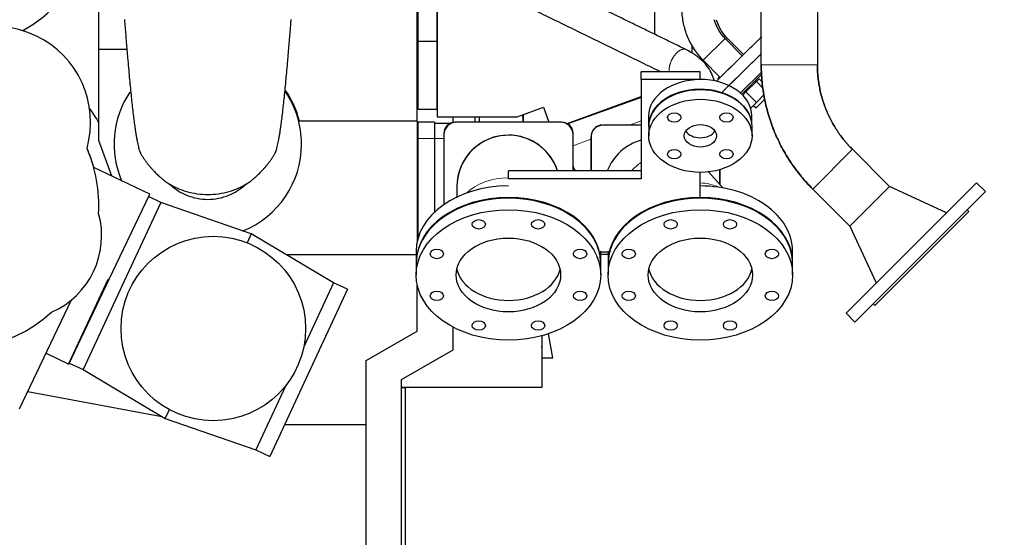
# Model space of a CAD drawing. Header units: inches. Extents: x 0 to 23760, y -13 to 16800.
# Tile 153 of 217: x 11824 to 13158, y 11570 to 12272. Entities that reach past the tile are written whole.
import ezdxf

# ---------------------------------------------------------------- set-up
doc = ezdxf.new("R2010")
doc.units = ezdxf.units.IN
doc.layers.add('254', color=7, linetype='Continuous', true_color=0xffffff)
doc.styles.add('latin_extended', font='simplex.shx')
doc.dimstyles.get("Standard").update_dxf_attribs({"dimtxt": 0.18, "dimasz": 0.18, "dimexe": 0.18, "dimexo": 0.0625, "dimgap": 0.09, "dimtad": 0, "dimtih": 1, "dimtoh": 1, "dimdec": 4, "dimzin": 0, "dimdsep": 46, "dimtxsty": 'Standard', "dimcen": 0.09, "dimadec": 0, "dimazin": 0, "dimtfac": 1, "dimtdec": 4, "dimtofl": 0, "dimtmove": 0, "dimatfit": 3, "dimfxl": 1, "dimtolj": 1, "dimtzin": 0, "dimarcsym": 0})

# ---------------------------------------------------------------- blocks, each defined once
blk = doc.blocks.new('_U16')
at = {"layer": '254', "color": 3, "linetype": 'Continuous', "lineweight": 13, "transparency": 16777216}
for p, q in [((12317.4, 14888.6), (13727.5, 14888.6)), ((13687.5, 11088.4), (13687.5, 14748.6)), ((12171.3, 10948.4), (13727.5, 10948.4))]:
    blk.add_line(p, q, dxfattribs=at)
at = {"layer": '254', "color": 3, "transparency": 16777216}
for points in [[(13710.9, 14748.6), (13664.2, 14748.6), (13687.5, 14888.6)], [(13664.2, 11088.4), (13710.9, 11088.4), (13687.5, 10948.4)]]:
    blk.add_solid(points, dxfattribs=at)
at = {"layer": 'Defpoints', "color": 0, "transparency": 16777216}
for p in [(12277.4, 14888.6), (13687.5, 14888.6), (12131.3, 10948.4)]:
    blk.add_point(p, dxfattribs=at)
at = {"layer": '254', "color": 2, "lineweight": 13, "transparency": 16777216, "insert": (13477.5, 12671.8), "char_height": 140, "attachment_point": 1, "rotation": 90, "style": 'latin_extended'}
blk.add_mtext('\\A1;3940', dxfattribs=at)

msp = doc.modelspace()

# ---------------------------------------------------------------- linework, layer by layer
at = {"layer": '254', "color": 2, "linetype": 'Continuous', "lineweight": 25}
for p, q in [((12363.029, 12134.353), (12363.029, 12362.722)), ((12364.029, 12242.353), (12364.029, 12362.135)), ((12389.979, 12242.353), (12389.979, 12349.104)), ((12390.029, 12349.083), (12390.029, 12140.353)), ((11931.529, 12231.353), (11931.529, 12320.979)), ((12685.029, 12251.858), (12685.029, 12291.355)), ((12829.813, 12248.959), (12768.305, 12188.425)), ((12829.517, 12248.667), (12803.281, 12222.847)), ((12821.062, 12240.347), (12829.721, 12249.005)), ((12364.029, 12150.353), (12364.029, 12242.353)), ((12389.979, 12242.353), (12364.029, 12242.353)), ((12389.979, 12150.353), (12389.979, 12242.353)), ((12734.93, 12237.617), (12734.94, 12227.003)), ((12803.284, 12222.85), (12780.092, 12246.415)), ((12805.019, 12224.558), (12782.828, 12246.749)), ((11931.529, 12108.143), (11931.529, 12231.353)), ((11969.499, 12231.353), (11931.529, 12231.353)), ((12803.284, 12222.85), (12773.349, 12193.389)), ((12829.472, 12226.174), (12774.876, 12172.443)), ((12829.432, 12226.135), (12785.198, 12182.601)), ((12750.157, 12216.954), (12773.349, 12193.389)), ((12752.954, 12212.174), (12752.952, 12214.118)), ((12666.335, 12190.647), (12666.335, 12201.254)), ((12746.335, 12201.254), (12666.335, 12201.254)), ((12746.335, 12190.93), (12746.335, 12201.254)), ((12772.323, 12194.432), (12770.072, 12192.18)), ((12829.461, 12200.908), (12800.704, 12172.607)), ((12829.809, 12198.182), (12802.556, 12170.928)), ((12746.335, 12190.647), (12666.335, 12190.647)), ((12666.335, 12190.647), (12666.335, 12056.297)), ((12773.347, 12193.387), (12768.305, 12188.425)), ((12770.072, 12192.18), (12771.088, 12191.164)), ((12808.35, 12173.871), (12822.546, 12188.067)), ((12822.76, 12188.282), (12821.335, 12189.707)), ((12822.546, 12188.067), (12826.35, 12191.871)), ((12822.546, 12188.067), (12831.814, 12178.799)), ((12826.35, 12191.871), (12830.899, 12187.322)), ((12566.038, 12131.19), (12666.334, 12167.695)), ((12665.073, 12166.152), (12665.866, 12167.525)), ((12803.986, 12169.507), (12808.35, 12173.871)), ((12808.35, 12173.871), (12822.492, 12159.729)), ((12822.492, 12159.729), (12832.753, 12169.99)), ((12666.332, 12166.608), (12567.174, 12130.517)), ((12628.012, 12152.66), (12628.806, 12154.036)), ((12633.147, 12155.615), (12634.301, 12154.949)), ((12643.143, 12158.168), (12643.938, 12159.544)), ((12814.731, 12151.968), (12822.492, 12159.729)), ((12818.518, 12155.755), (12822.053, 12152.219)), ((12833.908, 12164.074), (12822.053, 12152.219)), ((12389.979, 12150.353), (12364.029, 12150.353)), ((12498.201, 12140.353), (12533.792, 12153.307)), ((12506.55, 12143.396), (12506.542, 12132.953)), ((12533.792, 12153.307), (12541.2, 12132.953)), ((12676.335, 12141.15), (12676.335, 12127.998)), ((12816.335, 12130.841), (12816.335, 12141.433)), ((12363.029, 12134.353), (12203.319, 12134.353)), ((12363.029, 12134.353), (12363.029, 11971.978)), ((12386.479, 12132.953), (12363.529, 12132.953)), ((12363.529, 12132.953), (12363.529, 12110.953)), ((12386.479, 12132.953), (12386.479, 12110.953)), ((12406.497, 12130.953), (12386.479, 12130.953)), ((12390.029, 12140.353), (12498.201, 12140.353)), ((12411.529, 12132.758), (12411.529, 12140.36)), ((12411.529, 12132.751), (12411.529, 12140.353)), ((12558.979, 12132.953), (12413.979, 12132.953)), ((12556.975, 12132.853), (12415.975, 12132.853)), ((12441.529, 12132.952), (12441.529, 12140.353)), ((12446.772, 12140.351), (12446.772, 12132.952)), ((12666.336, 12128.953), (12615.025, 12128.953)), ((12398.975, 12115.853), (12398.975, 12021.205)), ((12398.979, 12117.953), (12398.979, 12116.238)), ((12573.975, 12066.902), (12573.975, 12115.853)), ((12573.979, 12066.902), (12573.979, 12117.953)), ((12598.529, 12113.953), (12598.529, 12066.903)), ((12676.525, 12127.191), (12676.525, 12114.463)), ((12816.525, 12114.463), (12816.525, 12127.191)), ((11949.12, 12059.813), (11931.529, 12108.143)), ((12363.529, 12110.953), (12363.529, 11979.953)), ((12386.479, 12110.953), (12386.479, 12011.119)), ((12598.025, 12111.953), (12598.025, 12066.901)), ((12952.504, 12096.171), (13002.715, 12045.96)), ((12000.399, 12035.354), (11924.587, 12071.514)), ((12666.335, 12066.904), (12486.335, 12066.904)), ((12486.335, 12056.297), (12486.335, 12066.904)), ((12746.335, 12029.854), (12746.335, 12064.965)), ((12777.404, 12043.722), (12757.736, 12065.604)), ((12773.025, 12048.594), (12773.025, 12068.649)), ((12773.529, 12048.033), (12773.529, 12068.795)), ((12666.335, 12056.297), (12486.335, 12056.297)), ((13120.775, 12050.884), (12943.999, 11874.107)), ((13132.796, 12038.863), (13120.775, 12050.884)), ((11945.509, 11920.274), (12000.399, 12035.354)), ((12416.625, 12045.597), (12416.625, 12045.35)), ((12948.922, 11992.168), (12898.712, 12042.378)), ((13002.715, 12045.96), (12948.922, 11992.168)), ((13132.796, 12038.863), (12956.019, 11862.086)), ((13079.846, 12009.955), (13002.689, 12045.934)), ((12015.543, 12024.218), (11962.806, 11910.887)), ((12015.543, 12024.218), (11998.804, 12032.008)), ((12137.985, 11981.58), (12015.543, 12024.218)), ((13110.169, 12011.993), (12982.89, 11884.714)), ((13110.169, 12011.993), (13108.047, 12014.114)), ((12137.985, 11981.58), (12132.406, 11969.59)), ((12249.458, 11915.369), (12137.985, 11981.58)), ((12948.948, 11992.194), (12984.928, 11915.036)), ((12363.529, 11979.953), (12363.529, 11974.04)), ((12361.475, 11958.081), (12361.475, 11942.525)), ((12611.475, 11942.525), (12611.475, 11958.081)), ((12611.475, 11957.302), (12621.48, 11957.302)), ((12613.529, 11953.953), (12615.027, 11953.953)), ((12615.025, 11953.953), (12621.482, 11953.953)), ((12621.48, 11958.081), (12621.48, 11942.525)), ((12871.48, 11942.525), (12871.48, 11958.081)), ((12361.472, 11953.225), (12185.723, 11953.225)), ((12361.475, 11941.464), (12361.475, 11925.908)), ((12611.475, 11925.908), (12611.475, 11941.464)), ((12621.48, 11941.464), (12621.48, 11925.908)), ((12871.48, 11925.908), (12871.48, 11941.464)), ((12871.48, 11941.455), (12871.48, 11941.464)), ((11890.619, 11805.194), (11945.509, 11920.274)), ((11943.767, 11919.747), (11891.03, 11806.417)), ((12249.458, 11915.369), (12209.117, 11828.679)), ((12268.497, 11906.509), (12249.458, 11915.369)), ((11962.806, 11910.887), (11910.07, 11797.557)), ((12268.497, 11906.509), (12215.258, 11792.099)), ((12363.029, 11849.619), (12363.029, 11912.011)), ((11823.952, 11744.481), (11894.31, 11891.99)), ((12943.999, 11874.107), (12956.019, 11862.086)), ((12980.768, 11886.835), (12982.89, 11884.714)), ((12293.529, 11809.905), (12363.029, 11849.619)), ((12411.529, 11824.353), (12411.529, 11855.178)), ((12531.525, 11843.46), (12531.525, 11773.353)), ((12546.534, 11813.353), (12540.728, 11846.28)), ((12341.529, 11784.353), (12411.529, 11824.353)), ((12531.524, 11825.353), (12532.232, 11825.353)), ((12532.232, 11825.353), (12531.525, 11829.367)), ((11859.899, 11819.847), (11890.619, 11805.194)), ((12293.529, 11723.353), (12293.529, 11809.905)), ((12531.525, 11813.353), (12546.534, 11813.353)), ((11891.171, 11806.351), (11910.07, 11797.557)), ((11910.07, 11797.557), (12021.542, 11731.346)), ((12215.258, 11792.099), (12163.023, 11679.848)), ((12341.529, 11521.353), (12341.529, 11784.353)), ((11835.061, 11767.763), (12017.036, 11734.022)), ((12184.324, 11775.398), (12143.984, 11688.708)), ((12341.516, 11773.353), (12346.529, 11773.353)), ((12531.525, 11773.353), (12341.526, 11773.353)), ((12346.529, 11773.353), (12346.529, 11513.153)), ((12021.542, 11731.346), (12027.121, 11743.335)), ((12021.542, 11731.346), (12143.984, 11688.708)), ((12183.271, 11723.353), (12293.529, 11723.353)), ((12293.529, 11547.309), (12293.529, 11723.353)), ((12143.984, 11688.708), (12163.023, 11679.848))]:
    msp.add_line(p, q, dxfattribs=at)
at = {"layer": '254', "color": 110, "linetype": 'Continuous', "lineweight": 13}
for p, q in [((12780.092, 12246.415), (12750.158, 12216.954)), ((12781.283, 12245.204), (12782.625, 12246.546)), ((12782.625, 12246.546), (12782.828, 12246.749)), ((12905.066, 12210.696), (12828.992, 12210.696)), ((12746.335, 12190.647), (12746.335, 12190.93)), ((12666.334, 12134.683), (12650.59, 12128.953)), ((12386.479, 12110.953), (12363.529, 12110.953)), ((12386.479, 12110.953), (12398.976, 12110.953)), ((12598.021, 12109.819), (12573.978, 12101.068)), ((12952.504, 12096.171), (12898.712, 12042.378)), ((12365.363, 11979.953), (12363.529, 11979.953))]:
    msp.add_line(p, q, dxfattribs=at)
at = {"layer": '254', "color": 2, "linetype": 'Continuous', "lineweight": 25}
msp.add_circle((12086.563, 11853.299), 125, dxfattribs=at)
for centre, radius, start, end in [((11736.529, 12423.353), 190, 298.929375, 337.77), ((11790.343, 12132.775), 130, 344.243102, 144.756907), ((12824.547, 12288.468), 59, 196.358891, 224.999985), ((12079.129, 12103.353), 127, 146.3175, 203.101875), ((12079.129, 12103.353), 128, 14.015684, 34.86863), ((12079.129, 12103.353), 127, 0, 33.868125), ((11736.529, 12019.952), 225.053, 29.9475, 35.848125), ((12376.529, 12129.353), 130, 1.586218, 6.077675), ((12415.975, 12115.853), 17, 90, 180), ((12413.979, 12117.953), 15, 90, 180), ((12556.975, 12115.853), 17, 0, 90), ((12558.979, 12117.953), 15, 0, 90), ((12615.025, 12111.953), 17, 90, 180), ((12613.529, 12113.953), 15, 90, 166.346719), ((12079.129, 12103.353), 127, 291.9375, 0), ((12685.525, 12041.453), 69.85, 105.948751, 158.632501), ((11736.529, 12019.952), 195, 356.791934, 23.424655), ((11736.529, 12019.952), 195.002, 15.328125, 23.4225), ((11736.529, 12019.952), 195, 176.369043, 312.208075), ((11822.275, 11979.054), 113, 293.611524, 15.388484), ((12615.025, 11970.953), 17, 257.945625, 270), ((12613.529, 11968.953), 15, 262.127812, 270)]:
    msp.add_arc(centre, radius, start, end, dxfattribs=at)
for centre, major_axis, ratio, start_param, end_param in [((12746.335, 12141.15), (70, 0), 0.70710678, 1.57079633, 3.14159265), ((12746.335, 12141.433), (70, 0), 0.70710678, 0, 1.57079633), ((12746.335, 12127.998), (70, 0), 0.70710678, 0.15727598, 3.21532191), ((12746.525, 12127.191), (70, 0), 0.70710678, 1.57079633, 3.14159265), ((12746.525, 12127.191), (70, 0), 0.70710678, 0, 1.57079633), ((12486.475, 12045.35), (-69.85, 0), 0.99997193, 3.45526105, 6.28318531), ((12486.475, 12045.597), (0, 69.852), 0.99997193, 0, 1.57079633), ((12486.475, 12045.597), (0, 69.852), 0.99997193, 5.02232673, 6.28318531), ((12746.525, 12127.191), (21.75, 0), 0.70710678, 3.56826021, 5.85651775), ((12486.475, 11958.081), (125, 0), 0.70710678, 1.57187625, 3.14149448), ((12486.475, 11941.464), (125, 0), 0.70710678, 0.78539816, 3.14159265), ((12746.48, 11941.464), (125, 0), 0.70710678, 0.78539816, 3.14169083), ((12746.48, 11958.081), (125, 0), 0.70710678, 0, 1.57187625), ((12486.475, 11942.525), (125, 0), 0.70710678, 0, 3.14149448), ((12746.48, 11942.525), (125, 0), 0.70710678, 0, 3.14149448), ((12486.475, 11941.464), (125, 0), 0.70710678, 0, 0.78539816), ((12746.48, 11941.464), (125, 0), 0.70710678, 0, 0.78539816), ((12486.475, 11941.464), (70.75, 0), 0.70710678, 3.29778871, 6.12698925), ((12746.48, 11941.464), (70.75, 0), 0.70710678, 3.29778871, 6.12698925)]:
    msp.add_ellipse(centre, major_axis=major_axis, ratio=ratio, start_param=start_param, end_param=end_param, dxfattribs=at)
for centre, major_axis in [((12746.525, 12114.463), (70, 0)), ((12711.17, 12139.463), (9, 0)), ((12781.881, 12139.463), (9, 0)), ((12746.525, 12114.463), (21.75, 0)), ((12711.17, 12089.463), (9, 0)), ((12781.881, 12089.463), (9, 0)), ((12486.475, 11925.908), (125, 0)), ((12746.48, 11925.908), (125, 0)), ((12446.293, 11994.502), (9, 0)), ((12526.657, 11994.502), (9, 0)), ((12706.298, 11994.502), (9, 0)), ((12786.662, 11994.502), (9, 0)), ((12486.475, 11925.908), (70.75, 0)), ((12746.48, 11925.908), (70.75, 0)), ((12389.467, 11954.321), (9, 0)), ((12583.482, 11954.321), (9, 0)), ((12649.473, 11954.321), (9, 0)), ((12843.487, 11954.321), (9, 0)), ((12389.467, 11897.495), (9, 0)), ((12583.482, 11897.495), (9, 0)), ((12649.473, 11897.495), (9, 0)), ((12843.487, 11897.495), (9, 0)), ((12446.293, 11857.313), (9, 0)), ((12526.657, 11857.313), (9, 0)), ((12706.298, 11857.313), (9, 0)), ((12786.662, 11857.313), (9, 0))]:
    msp.add_ellipse(centre, major_axis=major_axis, ratio=0.70710678, dxfattribs=at)
at = {"layer": '254', "color": 110, "linetype": 'Continuous', "lineweight": 13}
for centre, major_axis, ratio, start_param, end_param in [((12697.966, 12027.611), (-51.949, -46.694), 0.85345156, 4.56232884, 4.81561974), ((12486.475, 12008.156), (-69.85, 0), 0.70710678, 4.71435248, 5.6652733), ((12735.181, 11986.208), (-51.949, -46.694), 0.85345156, 3.46866189, 3.88688641)]:
    msp.add_ellipse(centre, major_axis=major_axis, ratio=ratio, start_param=start_param, end_param=end_param, dxfattribs=at)
at = {"layer": '254', "color": 2, "linetype": 'Continuous', "lineweight": 25}
for points, knots in [([(12726.972, 12231.387), (12721.696, 12233.961), (12711.167, 12239.098), (12695.385, 12246.8), (12679.626, 12254.49), (12663.866, 12262.181), (12648.107, 12269.871), (12612.836, 12287.083), (12551.3, 12317.113), (12490.889, 12346.594), (12451.115, 12366.003), (12438.733, 12372.045), (12426.35, 12378.088), (12413.968, 12384.131), (12401.592, 12390.17), (12393.343, 12394.195), (12389.222, 12396.207)], [0, 0, 0, 0, 0.04685938, 0.09351982, 0.14017968, 0.18683959, 0.2334995, 0.2801594, 0.50012751, 0.78008692, 0.81674828, 0.85340963, 0.89007098, 0.92673233, 0.96339371, 1, 1, 1, 1]), ([(12370.792, 12358.466), (12378.826, 12354.546), (12394.899, 12346.702), (12419.012, 12334.935), (12443.13, 12323.165), (12467.249, 12311.396), (12491.367, 12299.626), (12515.486, 12287.856), (12540.944, 12275.433), (12567.742, 12262.355), (12595.88, 12248.624), (12624.019, 12234.892), (12652.157, 12221.161), (12675.134, 12209.948), (12688.731, 12203.313), (12692.949, 12201.255)], [0, 0, 0, 0, 0.07481112, 0.14967679, 0.22454246, 0.29940813, 0.3742738, 0.44913947, 0.52400515, 0.61134843, 0.69869171, 0.786035, 0.87337827, 0.96072158, 1, 1, 1, 1]), ([(12721.146, 12288.606), (12721.119, 12285.047), (12721.543, 12275.512), (12724.455, 12260.091), (12730.947, 12243.144), (12739.75, 12228.63), (12746.763, 12220.409), (12750.157, 12216.954)], [0, 0, 0, 0, 0.13406376, 0.36194844, 0.59003191, 0.81811591, 1, 1, 1, 1]), ([(12780.092, 12246.415), (12778.634, 12247.898), (12774.223, 12252.877), (12768.97, 12261.333), (12766.236, 12268.686), (12765.367, 12271.757)], [0, 0, 0, 0, 0.20998037, 0.67653663, 1, 1, 1, 1]), ([(12765.625, 12188.788), (12765.182, 12190.444), (12763.669, 12195.213), (12759.87, 12203.278), (12752.444, 12213.529), (12743.334, 12221.654), (12734.168, 12227.629), (12729.477, 12230.166), (12726.972, 12231.387)], [0, 0, 0, 0, 0.08987883, 0.26331215, 0.47050301, 0.74644945, 0.8692936, 1, 1, 1, 1]), ([(12828.992, 12210.696), (12828.992, 12208.739), (12829.016, 12206.779), (12829.071, 12204.571), (12829.077, 12204.325), (12829.091, 12203.834), (12829.113, 12203.098), (12829.171, 12201.383), (12829.235, 12199.915), (12829.476, 12195.028), (12829.765, 12191.136), (12830.532, 12183.389), (12831.009, 12179.533), (12832.15, 12171.858), (12833.477, 12164.218), (12835.177, 12156.649), (12837.063, 12149.115), (12838.1, 12145.366), (12840.362, 12137.904), (12841.587, 12134.192), (12843.074, 12130.035), (12843.241, 12129.574), (12843.494, 12128.882), (12843.578, 12128.652), (12843.748, 12128.191), (12844.174, 12127.04), (12845.303, 12124.061), (12846.393, 12121.338), (12848.636, 12115.928), (12850.215, 12112.369), (12853.539, 12105.347), (12855.283, 12101.883), (12858.937, 12095.049), (12862.755, 12088.31), (12866.9, 12081.758), (12871.211, 12075.3), (12873.449, 12072.119), (12878.093, 12065.852), (12880.498, 12062.767), (12883.144, 12059.54), (12883.301, 12059.351), (12883.613, 12058.972), (12884.083, 12058.405), (12885.184, 12057.088), (12887.407, 12054.478), (12889.349, 12052.282), (12893.28, 12047.945), (12895.964, 12045.126), (12898.712, 12042.378)], [0, 0, 0, 0, 0.03125, 0.03125, 0.03515625, 0.03515625, 0.0390625, 0.046875, 0.0625, 0.0625, 0.125, 0.125, 0.1875, 0.1875, 0.25, 0.3125, 0.3125, 0.375, 0.375, 0.4375, 0.4375, 0.4453125, 0.4453125, 0.44921875, 0.44921875, 0.453125, 0.46875, 0.5, 0.5, 0.5625, 0.5625, 0.625, 0.625, 0.6875, 0.75, 0.75, 0.8125, 0.8125, 0.875, 0.875, 0.87890625, 0.87890625, 0.8828125, 0.890625, 0.90625, 0.9375, 0.9375, 1, 1, 1, 1]), ([(12898.712, 12042.378), (12895.967, 12045.123), (12893.284, 12047.94), (12889.355, 12052.274), (12888.061, 12053.738), (12886.144, 12055.96), (12885.192, 12057.078), (12884.091, 12058.394), (12883.622, 12058.961), (12883.309, 12059.34), (12883.153, 12059.529), (12880.507, 12062.755), (12878.102, 12065.84), (12873.458, 12072.106), (12871.22, 12075.288), (12866.907, 12081.747), (12862.759, 12088.301), (12858.939, 12095.046), (12855.282, 12101.886), (12853.535, 12105.353), (12850.208, 12112.384), (12848.627, 12115.947), (12846.381, 12121.366), (12845.654, 12123.184), (12844.859, 12125.243), (12844.771, 12125.472), (12844.596, 12125.931), (12844.509, 12126.16), (12844.248, 12126.849), (12843.731, 12128.227), (12843.228, 12129.607), (12841.579, 12134.216), (12840.356, 12137.922), (12838.098, 12145.373), (12837.063, 12149.117), (12835.178, 12156.643), (12833.479, 12164.208), (12832.152, 12171.847), (12831.01, 12179.525), (12830.532, 12183.383), (12829.765, 12191.136), (12829.476, 12195.032), (12829.258, 12199.437), (12829.224, 12200.172), (12829.194, 12200.907), (12829.174, 12201.398), (12829.164, 12201.643), (12829.119, 12202.869), (12829.028, 12205.81), (12828.992, 12208.743), (12828.992, 12210.696)], [0, 0, 0, 0, 0.0625, 0.0625, 0.09375, 0.09375, 0.109375, 0.1171875, 0.12109375, 0.12109375, 0.125, 0.125, 0.1875, 0.1875, 0.25, 0.25, 0.3125, 0.375, 0.375, 0.4375, 0.4375, 0.5, 0.5, 0.53125, 0.53125, 0.53515625, 0.53515625, 0.5390625, 0.5390625, 0.546875, 0.5625, 0.5625, 0.625, 0.625, 0.6875, 0.6875, 0.75, 0.8125, 0.8125, 0.875, 0.875, 0.9375, 0.9375, 0.9453125, 0.94921875, 0.94921875, 0.953125, 0.953125, 0.96875, 1, 1, 1, 1]), ([(12952.504, 12096.171), (12950.629, 12098.046), (12948.795, 12099.972), (12946.778, 12102.198), (12946.555, 12102.446), (12946.109, 12102.944), (12945.887, 12103.194), (12945.223, 12103.944), (12943.907, 12105.453), (12942.623, 12106.981), (12940.095, 12110.063), (12938.467, 12112.153), (12935.319, 12116.402), (12932.281, 12120.719), (12928.052, 12127.4), (12925.451, 12131.99), (12922.959, 12136.649), (12921.769, 12139.013), (12919.498, 12143.81), (12918.419, 12146.243), (12917.268, 12149.021), (12917.141, 12149.33), (12916.889, 12149.949), (12916.515, 12150.878), (12915.662, 12153.049), (12914.967, 12154.919), (12913.626, 12158.67), (12912.797, 12161.184), (12911.264, 12166.242), (12909.857, 12171.329), (12908.123, 12179.043), (12907.219, 12184.243), (12906.441, 12189.471), (12906.115, 12192.099), (12905.723, 12196.063), (12905.608, 12197.388), (12905.46, 12199.381), (12905.393, 12200.379), (12905.334, 12201.378), (12905.297, 12202.045), (12905.279, 12202.379), (12905.131, 12205.382), (12905.066, 12208.043), (12905.066, 12210.696)], [0, 0, 0, 0, 0.0625, 0.0625, 0.0703125, 0.0703125, 0.078125, 0.078125, 0.09375, 0.125, 0.125, 0.1875, 0.1875, 0.25, 0.3125, 0.375, 0.375, 0.4375, 0.4375, 0.5, 0.5, 0.5078125, 0.5078125, 0.515625, 0.53125, 0.5625, 0.5625, 0.625, 0.625, 0.6875, 0.75, 0.8125, 0.8125, 0.875, 0.875, 0.90625, 0.90625, 0.921875, 0.9296875, 0.9296875, 0.9375, 0.9375, 1, 1, 1, 1]), ([(12905.066, 12210.696), (12905.066, 12208.043), (12905.131, 12205.382), (12905.279, 12202.379), (12905.297, 12202.045), (12905.334, 12201.378), (12905.393, 12200.379), (12905.46, 12199.381), (12905.608, 12197.388), (12905.723, 12196.063), (12906.115, 12192.099), (12906.441, 12189.471), (12907.219, 12184.243), (12908.123, 12179.043), (12909.857, 12171.329), (12911.264, 12166.242), (12912.797, 12161.184), (12913.626, 12158.67), (12914.967, 12154.919), (12915.662, 12153.049), (12916.515, 12150.878), (12916.889, 12149.949), (12917.141, 12149.33), (12917.268, 12149.021), (12918.419, 12146.243), (12919.498, 12143.81), (12921.769, 12139.013), (12922.959, 12136.649), (12925.451, 12131.99), (12928.052, 12127.4), (12932.281, 12120.719), (12935.319, 12116.402), (12938.467, 12112.153), (12940.095, 12110.063), (12942.623, 12106.981), (12943.907, 12105.453), (12945.223, 12103.944), (12945.887, 12103.194), (12946.109, 12102.944), (12946.555, 12102.446), (12946.778, 12102.198), (12948.795, 12099.972), (12950.629, 12098.046), (12952.504, 12096.171)], [0, 0, 0, 0, 0.0625, 0.0625, 0.0703125, 0.0703125, 0.078125, 0.09375, 0.09375, 0.125, 0.125, 0.1875, 0.1875, 0.25, 0.3125, 0.375, 0.375, 0.4375, 0.4375, 0.46875, 0.484375, 0.4921875, 0.4921875, 0.5, 0.5, 0.5625, 0.5625, 0.625, 0.625, 0.6875, 0.75, 0.8125, 0.8125, 0.875, 0.875, 0.90625, 0.921875, 0.921875, 0.9296875, 0.9296875, 0.9375, 0.9375, 1, 1, 1, 1]), ([(12573.959, 12073.506), (12574.225, 12072.85), (12575.144, 12070.591), (12576.072, 12068.348), (12576.734, 12066.766)], [0, 0, 0, 0, 0.29027791, 1, 1, 1, 1]), ([(12131.065, 12048.933), (12123.97, 12044.566), (12107.394, 12037.147), (12079.129, 12033.048), (12050.865, 12037.147), (12034.288, 12044.566), (12027.194, 12048.933)], [0, 0, 0, 0, 0.23758446, 0.5, 0.76241554, 1, 1, 1, 1]), ([(12029.074, 12047.502), (12035.369, 12041.866), (12051.048, 12031.987), (12079.129, 12026.4), (12107.211, 12031.987), (12122.889, 12041.866), (12129.184, 12047.502)], [0, 0, 0, 0, 0.23129115, 0.5, 0.76870885, 1, 1, 1, 1]), ([(12416.625, 12045.35), (12416.625, 12045.273), (12416.625, 12043.58), (12416.625, 12037.571), (12416.625, 12032.331), (12416.625, 12030.507)], [0, 0, 0, 0, 0.40070182, 0.8091024, 1, 1, 1, 1])]:
    msp.add_open_spline(points, degree=3, knots=knots, dxfattribs=at)
for points, degree in [([(12828.992, 12210.696), (12828.992, 12235.915), (12828.992, 12261.134), (12828.992, 12286.353)], 3), ([(12905.066, 12286.353), (12905.066, 12261.134), (12905.066, 12235.915), (12905.066, 12210.696)], 3), ([(12625.786, 12152.937), (12626.941, 12152.27)], 1), ([(11988.253, 12090.137), (12004.076, 12064.167), (12027.3, 12048.867)], 2), ([(12130.958, 12048.867), (12154.189, 12064.185), (12170.049, 12090.223)], 2), ([(12027.35, 12048.837), (12029.146, 12047.438)], 1), ([(12129.112, 12047.438), (12130.908, 12048.837)], 1)]:
    msp.add_open_spline(points, degree=degree, dxfattribs=at)
for points, weights, knots in [([(11966.152, 12272.229), (11969.407, 12231.016), (11976.195, 12156.263), (11983.263, 12103.88), (11987.604, 12091.308), (11988.423, 12089.819)], [1, 0.926776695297, 0.853553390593, 0.853553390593, 0.898977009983, 0.909909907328], [0, 0, 0, 0.3085765, 0.617153, 0.92572949, 1, 1, 1]), ([(12169.879, 12089.898), (12170.675, 12091.369), (12174.996, 12103.88), (12182.063, 12156.263), (12188.852, 12231.016), (12192.106, 12272.229)], [0.909332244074, 0.898743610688, 0.853553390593, 0.853553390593, 0.926776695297, 1], [0, 0, 0, 0.07244584, 0.38163056, 0.69081528, 1, 1, 1])]:
    msp.add_rational_spline(points, weights, degree=2, knots=knots, dxfattribs=at)
at = {"layer": '254', "color": 110, "linetype": 'Continuous', "lineweight": 13}
msp.add_rational_spline([(12726.964, 12231.39), (12723.939, 12232.88), (12719.53, 12232.132), (12714.913, 12227.951), (12708.343, 12219.254), (12704.921, 12212.761), (12703.774, 12206.063), (12704.283, 12201.188)], [1.0053456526, 0.99262861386, 0.98257502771, 1.01661171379, 1.01661171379, 0.982011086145, 0.992886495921, 1.00576632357], degree=4, knots=[0, 0, 0, 0, 0, 0.4979459, 0.4979459, 0.4979459, 1, 1, 1, 1, 1], dxfattribs=at)

# ---------------------------------------------------------------- dimensions: what is measured, and where the dimension line sits
at = {"layer": '254', "color": 2, "linetype": 'Continuous', "lineweight": 13}
dim = msp.add_linear_dim(base=(13687.524, 14888.588), p1=(12131.349, 10948.353), p2=(12277.352, 14888.588), angle=90, dimstyle='Standard', override={"dimscale": 40, "dimtxt": 3.5, "dimasz": 3.5, "dimexe": 1, "dimexo": 1, "dimgap": 1.75, "dimtad": 1, "dimtih": 0, "dimtoh": 0, "dimdec": 0, "dimlfac": 1, "dimzin": 8, "dimdsep": 46, "dimlunit": 2, "dimtxsty": 'latin_extended', "dimsah": 1, "dimse1": 0, "dimse2": 0, "dimsd1": 0, "dimsd2": 0, "dimclrd": 3, "dimclre": 3, "dimclrt": 2, "dimtol": 0, "dimtm": -0.1, "dimtfac": 0.714286, "dimtdec": 3, "dimtofl": 1, "dimtmove": 0, "dimtzin": 8, "dimlwd": 13, "dimlwe": 13}, dxfattribs=at)
dim.commit()
dim.dimension.update_dxf_attribs({"geometry": '_U16', "text_midpoint": (13687.524, 12918.471), "dimtype": 160})

doc.saveas('drawing.dxf')
